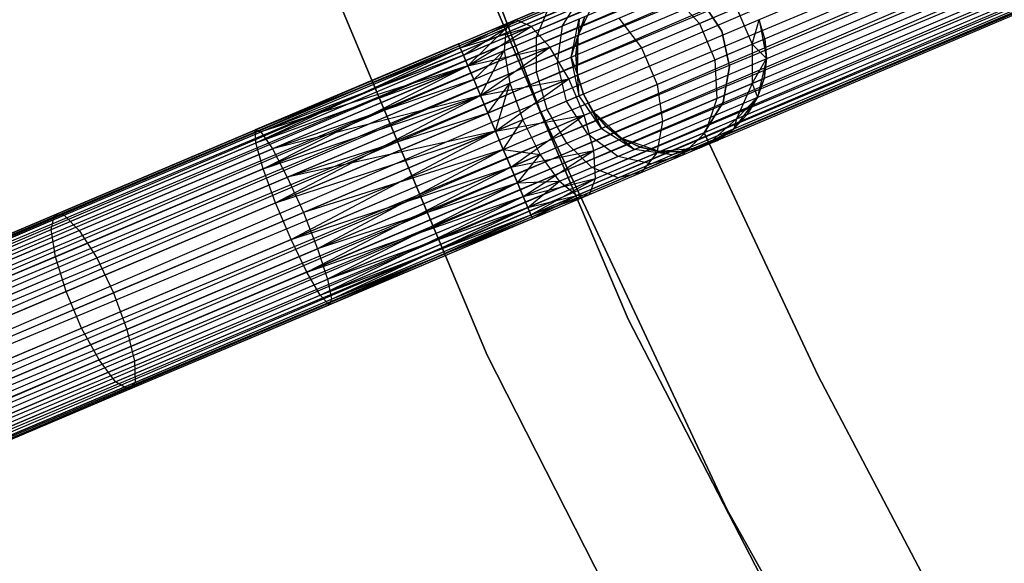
# Model space of a CAD drawing. Extents: x -102 to 102, y -101 to 102.
# Tile 48 of 256: x -62 to -52, y -29 to -23. Entities that reach past the tile are written whole.
import ezdxf

# ---------------------------------------------------------------- set-up
doc = ezdxf.new("R2010")
doc.units = 0
doc.header["$LTSCALE"] = 25.4
doc.layers.get('0').update_dxf_attribs({"linetype": 'CONTINUOUS'})

# ---------------------------------------------------------------- blocks, each defined once
blk = doc.blocks.new('NL2500011659_STL')
at = {"color": 0}
for p, q in [((-74.635, -30.54, -7.395), (-40.211, -15.969, -7.605)), ((-40.211, -15.969, -7.395), (-74.635, -30.54, -7.395)), ((-74.635, -30.54, -7.395), (-40.211, -15.969, -7.605)), ((-40.211, -15.969, -7.395), (-74.635, -30.54, -7.395)), ((-40.211, -15.969, -7.605), (-74.618, -30.58, -7.809)), ((-40.211, -15.969, -7.605), (-74.618, -30.58, -7.809)), ((-40.194, -16.009, -7.191), (-74.635, -30.54, -7.395)), ((-40.194, -16.009, -7.191), (-74.635, -30.54, -7.395)), ((-40.194, -16.009, -7.809), (-74.618, -30.58, -7.809)), ((-40.194, -16.009, -7.809), (-74.618, -30.58, -7.809)), ((-74.618, -30.58, -7.809), (-40.161, -16.088, -8)), ((-74.618, -30.58, -7.809), (-40.161, -16.088, -8)), ((-74.585, -30.658, -7), (-40.194, -16.009, -7.191)), ((-74.585, -30.658, -7), (-40.194, -16.009, -7.191)), ((-40.161, -16.088, -7), (-74.585, -30.658, -7)), ((-40.161, -16.088, -7), (-74.585, -30.658, -7)), ((-40.161, -16.088, -8), (-74.537, -30.771, -8.169)), ((-40.161, -16.088, -8), (-74.537, -30.771, -8.169)), ((-40.113, -16.201, -6.831), (-74.585, -30.658, -7)), ((-40.113, -16.201, -6.831), (-74.585, -30.658, -7)), ((-40.113, -16.201, -8.169), (-74.537, -30.771, -8.169)), ((-40.113, -16.201, -8.169), (-74.537, -30.771, -8.169)), ((-74.477, -30.914, -6.691), (-40.113, -16.201, -6.831)), ((-74.477, -30.914, -6.691), (-40.113, -16.201, -6.831)), ((-74.537, -30.771, -8.169), (-40.052, -16.344, -8.309)), ((-74.537, -30.771, -8.169), (-40.052, -16.344, -8.309)), ((-40.052, -16.344, -6.691), (-74.477, -30.914, -6.691)), ((-40.052, -16.344, -6.691), (-74.477, -30.914, -6.691)), ((-40.052, -16.344, -8.309), (-74.406, -31.081, -8.414)), ((-40.052, -16.344, -8.309), (-74.406, -31.081, -8.414)), ((-39.982, -16.511, -6.586), (-74.477, -30.914, -6.691)), ((-39.982, -16.511, -6.586), (-74.477, -30.914, -6.691)), ((-39.982, -16.511, -8.414), (-74.406, -31.081, -8.414)), ((-39.982, -16.511, -8.414), (-74.406, -31.081, -8.414)), ((-74.329, -31.264, -6.522), (-39.982, -16.511, -6.586)), ((-74.329, -31.264, -6.522), (-39.982, -16.511, -6.586)), ((-74.406, -31.081, -8.414), (-39.904, -16.694, -8.478)), ((-74.406, -31.081, -8.414), (-39.904, -16.694, -8.478)), ((-39.904, -16.694, -6.522), (-74.329, -31.264, -6.522)), ((-39.904, -16.694, -6.522), (-74.329, -31.264, -6.522)), ((-39.904, -16.694, -8.478), (-74.248, -31.456, -8.5)), ((-39.904, -16.694, -8.478), (-74.248, -31.456, -8.5)), ((-39.823, -16.885, -6.5), (-74.248, -31.456, -6.5)), ((-39.823, -16.885, -6.5), (-74.248, -31.456, -6.5)), ((-39.823, -16.885, -8.5), (-74.248, -31.456, -8.5)), ((-39.823, -16.885, -8.5), (-74.248, -31.456, -8.5)), ((-39.742, -17.077, -8.478), (-74.248, -31.456, -8.5)), ((-39.742, -17.077, -8.478), (-74.248, -31.456, -8.5)), ((-39.742, -17.077, -6.522), (-74.167, -31.647, -6.522)), ((-39.742, -17.077, -6.522), (-74.167, -31.647, -6.522)), ((-39.742, -17.077, -8.478), (-74.089, -31.83, -8.414)), ((-39.742, -17.077, -8.478), (-74.089, -31.83, -8.414)), ((-39.665, -17.26, -6.586), (-74.167, -31.647, -6.522)), ((-39.665, -17.26, -6.586), (-74.167, -31.647, -6.522)), ((-39.665, -17.26, -8.414), (-74.089, -31.83, -8.414)), ((-39.665, -17.26, -8.414), (-74.089, -31.83, -8.414)), ((-74.019, -31.997, -6.691), (-39.665, -17.26, -6.586)), ((-74.019, -31.997, -6.691), (-39.665, -17.26, -6.586)), ((-74.089, -31.83, -8.414), (-39.594, -17.426, -8.309)), ((-74.089, -31.83, -8.414), (-39.594, -17.426, -8.309)), ((-39.594, -17.426, -6.691), (-74.019, -31.997, -6.691)), ((-39.594, -17.426, -6.691), (-74.019, -31.997, -6.691)), ((-39.594, -17.426, -8.309), (-73.958, -32.14, -8.169)), ((-39.594, -17.426, -8.309), (-73.958, -32.14, -8.169)), ((-39.534, -17.57, -6.831), (-74.019, -31.997, -6.691)), ((-39.534, -17.57, -6.831), (-74.019, -31.997, -6.691)), ((-39.534, -17.57, -8.169), (-73.958, -32.14, -8.169)), ((-39.534, -17.57, -8.169), (-73.958, -32.14, -8.169)), ((-73.91, -32.253, -7), (-39.534, -17.57, -6.831)), ((-73.91, -32.253, -7), (-39.534, -17.57, -6.831)), ((-73.958, -32.14, -8.169), (-39.486, -17.683, -8)), ((-73.958, -32.14, -8.169), (-39.486, -17.683, -8)), ((-39.486, -17.683, -7), (-73.91, -32.253, -7)), ((-39.486, -17.683, -7), (-73.91, -32.253, -7)), ((-39.486, -17.683, -8), (-73.877, -32.332, -7.809)), ((-39.486, -17.683, -8), (-73.877, -32.332, -7.809)), ((-39.453, -17.761, -7.191), (-73.91, -32.253, -7)), ((-39.453, -17.761, -7.191), (-73.91, -32.253, -7)), ((-39.453, -17.761, -7.809), (-73.877, -32.332, -7.809)), ((-39.453, -17.761, -7.809), (-73.877, -32.332, -7.809)), ((-73.877, -32.332, -7.809), (-39.436, -17.801, -7.605)), ((-73.877, -32.332, -7.809), (-39.436, -17.801, -7.605)), ((-73.86, -32.372, -7.395), (-39.453, -17.761, -7.191)), ((-73.86, -32.372, -7.395), (-39.453, -17.761, -7.191)), ((-39.436, -17.801, -7.395), (-73.86, -32.372, -7.395)), ((-39.436, -17.801, -7.605), (-73.86, -32.372, -7.395)), ((-39.436, -17.801, -7.605), (-73.86, -32.372, -7.395)), ((-39.436, -17.801, -7.395), (-73.86, -32.372, -7.395)), ((-58.687, -19.802, -316), (-57.043, -24.133, -316)), ((-57.043, -24.133, -315), (-58.687, -19.802, -315)), ((-58.687, -19.802, -316), (-57.043, -24.133, -316)), ((-57.043, -24.133, -315), (-58.687, -19.802, -315)), ((-56.114, -26.34, -308.5), (-57.945, -22.019, -308.5)), ((-57.945, -22.019, -318), (-56.114, -26.34, -318)), ((-57.945, -22.019, -318), (-56.114, -26.34, -318)), ((-56.114, -26.34, -308.5), (-57.945, -22.019, -308.5)), ((-59.428, -22.338, -308.5), (-57.593, -26.717, -308.5)), ((-57.593, -26.717, -318), (-59.428, -22.338, -318)), ((-59.428, -22.338, -308.5), (-57.593, -26.717, -308.5)), ((-57.593, -26.717, -318), (-59.428, -22.338, -318)), ((-57.293, -23.2, -307.498), (-56.753, -22.971, -307.797)), ((-57.293, -23.2, -307.498), (-56.753, -22.971, -307.797)), ((-57.131, -23.27, -307.122), (-56.489, -22.999, -307.477)), ((-57.131, -23.27, -307.122), (-56.489, -22.999, -307.477)), ((-56.803, -23.265, -308.718), (-56.616, -22.96, -308.506)), ((-56.803, -23.265, -308.718), (-56.616, -22.96, -308.506)), ((-56.637, -23.364, -314), (-56.461, -22.987, -314)), ((-56.637, -23.364, -314), (-56.461, -22.987, -314)), ((-55.641, -22.942, -307.849), (-55.367, -23.238, -307.749)), ((-55.641, -22.942, -307.849), (-55.367, -23.238, -307.749)), ((-55.131, -23.319, -312), (-55.343, -23.004, -312)), ((-55.343, -23.004, -314), (-55.131, -23.319, -314)), ((-55.343, -23.004, -314), (-55.131, -23.319, -314)), ((-55.131, -23.319, -312), (-55.343, -23.004, -312)), ((-57.394, -23.29, -307.892), (-56.96, -23.106, -308.132)), ((-57.394, -23.29, -307.892), (-56.96, -23.106, -308.132)), ((-57.074, -23.38, -308.423), (-56.96, -23.106, -308.132)), ((-57.074, -23.38, -308.423), (-56.96, -23.106, -308.132)), ((-55.367, -23.238, -307.749), (-54.977, -23.074, -308.58)), ((-55.367, -23.238, -307.749), (-54.977, -23.074, -308.58)), ((-54.977, -23.074, -308.58), (-54.815, -23.456, -308.58)), ((-54.977, -23.074, -308.58), (-54.815, -23.456, -308.58)), ((-57.892, -23.453, -307.395), (-57.293, -23.2, -307.498)), ((-57.892, -23.453, -307.605), (-57.293, -23.2, -307.498)), ((-57.892, -23.453, -307.605), (-57.293, -23.2, -307.498)), ((-57.892, -23.453, -307.395), (-57.293, -23.2, -307.498)), ((-57.875, -23.493, -307.809), (-57.293, -23.2, -307.498)), ((-57.875, -23.493, -307.809), (-57.293, -23.2, -307.498)), ((-57.875, -23.493, -307.191), (-57.293, -23.2, -307.498)), ((-57.875, -23.493, -307.191), (-57.293, -23.2, -307.498)), ((-57.293, -23.2, -307.498), (-57.394, -23.29, -307.892)), ((-57.293, -23.2, -307.498), (-57.394, -23.29, -307.892)), ((-57.131, -23.27, -307.122), (-57.293, -23.2, -307.498)), ((-57.131, -23.27, -307.122), (-57.293, -23.2, -307.498)), ((-56.934, -23.489, -306.828), (-56.213, -23.184, -307.227)), ((-56.934, -23.489, -306.828), (-56.213, -23.184, -307.227)), ((-56.803, -23.265, -308.718), (-56.629, -23.191, -309.089)), ((-56.803, -23.265, -308.718), (-56.629, -23.191, -309.089)), ((-56.712, -23.592, -309.164), (-56.629, -23.191, -309.089)), ((-56.712, -23.592, -309.164), (-56.629, -23.191, -309.089)), ((-56.569, -23.166, -309.5), (-56.637, -23.364, -309.5)), ((-56.637, -23.364, -314), (-56.569, -23.166, -309.5)), ((-56.569, -23.166, -309.5), (-56.637, -23.364, -309.5)), ((-56.637, -23.364, -314), (-56.569, -23.166, -309.5)), ((-56.629, -23.191, -309.089), (-56.637, -23.364, -309.5)), ((-56.629, -23.191, -309.089), (-56.637, -23.364, -309.5)), ((-56.213, -23.184, -307.227), (-55.974, -23.495, -307.091)), ((-56.213, -23.184, -307.227), (-55.974, -23.495, -307.091)), ((-54.815, -23.456, -308.58), (-54.742, -23.2, -309.5)), ((-54.815, -23.456, -308.58), (-54.742, -23.2, -309.5)), ((-54.742, -23.2, -314), (-54.663, -23.608, -314)), ((-54.681, -23.4, -309.5), (-54.742, -23.2, -309.5)), ((-54.681, -23.4, -309.5), (-54.742, -23.2, -309.5)), ((-54.681, -23.4, -309.5), (-54.742, -23.2, -314)), ((-54.681, -23.4, -309.5), (-54.742, -23.2, -314)), ((-54.742, -23.2, -314), (-54.663, -23.608, -314)), ((-57.875, -23.493, -307.191), (-57.131, -23.27, -307.122)), ((-57.875, -23.493, -307.191), (-57.131, -23.27, -307.122)), ((-57.875, -23.493, -307.809), (-57.394, -23.29, -307.892)), ((-57.875, -23.493, -307.809), (-57.394, -23.29, -307.892)), ((-57.842, -23.572, -307), (-57.131, -23.27, -307.122)), ((-57.842, -23.572, -307), (-57.131, -23.27, -307.122)), ((-57.842, -23.572, -308), (-57.394, -23.29, -307.892)), ((-57.842, -23.572, -308), (-57.394, -23.29, -307.892)), ((-57.794, -23.685, -306.831), (-57.131, -23.27, -307.122)), ((-57.794, -23.685, -306.831), (-57.131, -23.27, -307.122)), ((-57.794, -23.685, -308.169), (-57.394, -23.29, -307.892)), ((-57.794, -23.685, -308.169), (-57.394, -23.29, -307.892)), ((-57.394, -23.29, -307.892), (-57.416, -23.524, -308.234)), ((-57.394, -23.29, -307.892), (-57.416, -23.524, -308.234)), ((-56.934, -23.489, -306.828), (-57.131, -23.27, -307.122)), ((-56.934, -23.489, -306.828), (-57.131, -23.27, -307.122)), ((-57.074, -23.38, -308.423), (-56.803, -23.265, -308.718)), ((-57.074, -23.38, -308.423), (-56.803, -23.265, -308.718)), ((-56.854, -23.652, -308.861), (-56.803, -23.265, -308.718)), ((-56.854, -23.652, -308.861), (-56.803, -23.265, -308.718)), ((-55.974, -23.495, -307.091), (-55.367, -23.238, -307.749)), ((-55.974, -23.495, -307.091), (-55.367, -23.238, -307.749)), ((-55.367, -23.238, -307.749), (-55.205, -23.621, -307.749)), ((-55.367, -23.238, -307.749), (-55.205, -23.621, -307.749)), ((-55.053, -23.69, -312), (-55.131, -23.319, -312)), ((-55.131, -23.319, -312), (-55.131, -23.319, -314)), ((-55.131, -23.319, -314), (-55.053, -23.69, -314)), ((-55.131, -23.319, -312), (-55.131, -23.319, -314)), ((-55.131, -23.319, -314), (-55.053, -23.69, -314)), ((-55.053, -23.69, -312), (-55.131, -23.319, -312)), ((-57.416, -23.524, -308.234), (-57.074, -23.38, -308.423)), ((-57.416, -23.524, -308.234), (-57.074, -23.38, -308.423)), ((-57.075, -23.746, -308.621), (-57.074, -23.38, -308.423)), ((-57.075, -23.746, -308.621), (-57.074, -23.38, -308.423)), ((-56.712, -23.592, -309.164), (-56.637, -23.364, -309.5)), ((-56.712, -23.592, -309.164), (-56.637, -23.364, -309.5)), ((-56.637, -23.364, -309.5), (-56.663, -23.571, -309.5)), ((-56.663, -23.571, -309.5), (-56.637, -23.364, -314)), ((-56.663, -23.571, -309.5), (-56.637, -23.364, -314)), ((-56.637, -23.364, -309.5), (-56.663, -23.571, -309.5)), ((-56.645, -23.779, -314), (-56.637, -23.364, -314)), ((-56.645, -23.779, -314), (-56.637, -23.364, -314)), ((-56.637, -23.364, -309.5), (-56.637, -23.364, -314)), ((-56.637, -23.364, -309.5), (-56.637, -23.364, -314)), ((-54.815, -23.456, -308.58), (-54.681, -23.4, -309.5)), ((-54.815, -23.456, -308.58), (-54.681, -23.4, -309.5)), ((-54.663, -23.608, -309.5), (-54.681, -23.4, -309.5)), ((-54.681, -23.4, -309.5), (-54.663, -23.608, -314)), ((-54.681, -23.4, -309.5), (-54.663, -23.608, -314)), ((-54.663, -23.608, -309.5), (-54.681, -23.4, -309.5)), ((-60.025, -24.356, -307.471), (-57.892, -23.453, -307.605)), ((-57.892, -23.453, -307.395), (-60.025, -24.356, -307.471)), ((-57.892, -23.453, -307.395), (-60.025, -24.356, -307.471)), ((-60.025, -24.356, -307.471), (-57.892, -23.453, -307.605)), ((-60.025, -24.356, -307.471), (-57.875, -23.493, -307.809)), ((-60.025, -24.356, -307.471), (-57.875, -23.493, -307.809)), ((-57.875, -23.493, -307.191), (-60.025, -24.356, -307.471)), ((-57.875, -23.493, -307.191), (-60.025, -24.356, -307.471)), ((-60.017, -24.492, -307.863), (-57.875, -23.493, -307.809)), ((-60.017, -24.492, -307.863), (-57.875, -23.493, -307.809)), ((-59.964, -24.377, -307.06), (-57.875, -23.493, -307.191)), ((-59.964, -24.377, -307.06), (-57.875, -23.493, -307.191)), ((-57.892, -23.453, -307.605), (-57.875, -23.493, -307.809)), ((-57.875, -23.493, -307.191), (-57.892, -23.453, -307.395)), ((-57.892, -23.453, -307.605), (-57.875, -23.493, -307.809)), ((-57.875, -23.493, -307.191), (-57.892, -23.453, -307.395)), ((-57.875, -23.493, -307.809), (-57.842, -23.572, -308)), ((-57.842, -23.572, -307), (-57.875, -23.493, -307.191)), ((-57.875, -23.493, -307.809), (-57.842, -23.572, -308)), ((-57.842, -23.572, -307), (-57.875, -23.493, -307.191)), ((-57.794, -23.685, -306.831), (-56.934, -23.489, -306.828)), ((-57.794, -23.685, -306.831), (-56.934, -23.489, -306.828)), ((-57.794, -23.685, -308.169), (-57.416, -23.524, -308.234)), ((-57.794, -23.685, -308.169), (-57.416, -23.524, -308.234)), ((-57.734, -23.828, -306.691), (-56.934, -23.489, -306.828)), ((-57.734, -23.828, -306.691), (-56.934, -23.489, -306.828)), ((-57.734, -23.828, -308.309), (-57.416, -23.524, -308.234)), ((-57.734, -23.828, -308.309), (-57.416, -23.524, -308.234)), ((-57.663, -23.994, -306.586), (-56.934, -23.489, -306.828)), ((-57.663, -23.994, -306.586), (-56.934, -23.489, -306.828)), ((-57.663, -23.994, -308.414), (-57.416, -23.524, -308.234)), ((-57.663, -23.994, -308.414), (-57.416, -23.524, -308.234)), ((-57.416, -23.524, -308.234), (-57.354, -23.864, -308.467)), ((-57.416, -23.524, -308.234), (-57.354, -23.864, -308.467)), ((-56.738, -23.819, -306.668), (-56.934, -23.489, -306.828)), ((-56.738, -23.819, -306.668), (-56.934, -23.489, -306.828)), ((-56.738, -23.819, -306.668), (-55.974, -23.495, -307.091)), ((-56.738, -23.819, -306.668), (-55.974, -23.495, -307.091)), ((-55.974, -23.495, -307.091), (-55.812, -23.878, -307.091)), ((-55.974, -23.495, -307.091), (-55.812, -23.878, -307.091)), ((-55.205, -23.621, -307.749), (-54.815, -23.456, -308.58)), ((-55.205, -23.621, -307.749), (-54.815, -23.456, -308.58)), ((-54.815, -23.456, -308.58), (-54.663, -23.608, -309.5)), ((-54.815, -23.456, -308.58), (-54.663, -23.608, -309.5)), ((-54.815, -23.456, -308.58), (-54.815, -23.869, -308.632)), ((-54.815, -23.456, -308.58), (-54.815, -23.869, -308.632)), ((-60.017, -24.492, -307.863), (-57.842, -23.572, -308)), ((-60.017, -24.492, -307.863), (-57.842, -23.572, -308)), ((-57.842, -23.572, -307), (-59.964, -24.377, -307.06)), ((-57.842, -23.572, -307), (-59.964, -24.377, -307.06)), ((-57.842, -23.572, -308), (-57.794, -23.685, -308.169)), ((-57.794, -23.685, -306.831), (-57.842, -23.572, -307)), ((-57.842, -23.572, -308), (-57.794, -23.685, -308.169)), ((-57.794, -23.685, -306.831), (-57.842, -23.572, -307)), ((-56.854, -23.652, -308.861), (-56.712, -23.592, -309.164)), ((-56.854, -23.652, -308.861), (-56.712, -23.592, -309.164)), ((-56.712, -23.592, -309.164), (-56.663, -23.571, -309.5)), ((-56.712, -23.592, -309.164), (-56.663, -23.571, -309.5)), ((-56.629, -23.998, -309.191), (-56.712, -23.592, -309.164)), ((-56.712, -23.592, -309.164), (-56.645, -23.779, -309.5)), ((-56.712, -23.592, -309.164), (-56.645, -23.779, -309.5)), ((-56.629, -23.998, -309.191), (-56.712, -23.592, -309.164)), ((-56.663, -23.571, -309.5), (-56.645, -23.779, -309.5)), ((-56.645, -23.779, -314), (-56.663, -23.571, -309.5)), ((-56.663, -23.571, -309.5), (-56.645, -23.779, -309.5)), ((-56.645, -23.779, -314), (-56.663, -23.571, -309.5)), ((-55.812, -23.878, -307.091), (-55.205, -23.621, -307.749)), ((-55.812, -23.878, -307.091), (-55.205, -23.621, -307.749)), ((-55.205, -23.621, -307.749), (-55.183, -24.025, -307.849)), ((-55.205, -23.621, -307.749), (-55.183, -24.025, -307.849)), ((-54.815, -23.869, -308.632), (-54.663, -23.608, -309.5)), ((-54.815, -23.869, -308.632), (-54.663, -23.608, -309.5)), ((-54.663, -23.608, -314), (-54.757, -24.013, -314)), ((-54.663, -23.608, -314), (-54.757, -24.013, -314)), ((-54.689, -23.815, -309.5), (-54.663, -23.608, -309.5)), ((-54.663, -23.608, -314), (-54.689, -23.815, -309.5)), ((-54.689, -23.815, -309.5), (-54.663, -23.608, -309.5)), ((-54.663, -23.608, -314), (-54.689, -23.815, -309.5)), ((-54.663, -23.608, -309.5), (-54.663, -23.608, -314)), ((-54.663, -23.608, -309.5), (-54.663, -23.608, -314)), ((-60.017, -24.492, -307.863), (-57.794, -23.685, -308.169)), ((-60.017, -24.492, -307.863), (-57.794, -23.685, -308.169)), ((-57.794, -23.685, -306.831), (-59.964, -24.377, -307.06)), ((-57.794, -23.685, -306.831), (-59.964, -24.377, -307.06)), ((-59.941, -24.762, -308.17), (-57.794, -23.685, -308.169)), ((-59.941, -24.762, -308.17), (-57.794, -23.685, -308.169)), ((-57.794, -23.685, -306.831), (-59.845, -24.553, -306.702)), ((-57.794, -23.685, -306.831), (-59.845, -24.553, -306.702)), ((-57.794, -23.685, -308.169), (-57.734, -23.828, -308.309)), ((-57.734, -23.828, -306.691), (-57.794, -23.685, -306.831)), ((-57.794, -23.685, -308.169), (-57.734, -23.828, -308.309)), ((-57.734, -23.828, -306.691), (-57.794, -23.685, -306.831)), ((-57.075, -23.746, -308.621), (-56.854, -23.652, -308.861)), ((-57.075, -23.746, -308.621), (-56.854, -23.652, -308.861)), ((-56.76, -24.054, -308.912), (-56.854, -23.652, -308.861)), ((-56.76, -24.054, -308.912), (-56.854, -23.652, -308.861)), ((-55.118, -24.064, -312), (-55.053, -23.69, -312)), ((-55.053, -23.69, -314), (-55.118, -24.064, -314)), ((-55.053, -23.69, -314), (-55.118, -24.064, -314)), ((-55.118, -24.064, -312), (-55.053, -23.69, -312)), ((-55.053, -23.69, -312), (-55.053, -23.69, -314)), ((-55.053, -23.69, -312), (-55.053, -23.69, -314)), ((-59.941, -24.762, -308.17), (-57.734, -23.828, -308.309)), ((-59.941, -24.762, -308.17), (-57.734, -23.828, -308.309)), ((-57.734, -23.828, -306.691), (-59.845, -24.553, -306.702)), ((-57.734, -23.828, -306.691), (-59.845, -24.553, -306.702)), ((-57.734, -23.828, -308.309), (-57.663, -23.994, -308.414)), ((-57.663, -23.994, -306.586), (-57.734, -23.828, -306.691)), ((-57.734, -23.828, -308.309), (-57.663, -23.994, -308.414)), ((-57.663, -23.994, -306.586), (-57.734, -23.828, -306.691)), ((-57.663, -23.994, -306.586), (-56.738, -23.819, -306.668)), ((-57.663, -23.994, -306.586), (-56.738, -23.819, -306.668)), ((-57.586, -24.178, -306.522), (-56.738, -23.819, -306.668)), ((-57.586, -24.178, -306.522), (-56.738, -23.819, -306.668)), ((-57.505, -24.369, -306.5), (-56.738, -23.819, -306.668)), ((-57.505, -24.369, -306.5), (-56.738, -23.819, -306.668)), ((-57.354, -23.864, -308.467), (-57.075, -23.746, -308.621)), ((-57.354, -23.864, -308.467), (-57.075, -23.746, -308.621)), ((-56.963, -24.14, -308.691), (-57.075, -23.746, -308.621)), ((-56.963, -24.14, -308.691), (-57.075, -23.746, -308.621)), ((-56.576, -24.202, -306.668), (-56.738, -23.819, -306.668)), ((-56.576, -24.202, -306.668), (-56.738, -23.819, -306.668)), ((-56.584, -23.979, -314), (-56.645, -23.779, -314)), ((-56.629, -23.998, -309.191), (-56.645, -23.779, -309.5)), ((-56.645, -23.779, -309.5), (-56.584, -23.979, -309.5)), ((-56.629, -23.998, -309.191), (-56.645, -23.779, -309.5)), ((-56.645, -23.779, -309.5), (-56.584, -23.979, -309.5)), ((-56.645, -23.779, -309.5), (-56.645, -23.779, -314)), ((-56.584, -23.979, -314), (-56.645, -23.779, -314)), ((-56.645, -23.779, -309.5), (-56.645, -23.779, -314)), ((-54.815, -23.869, -308.632), (-54.689, -23.815, -309.5)), ((-54.815, -23.869, -308.632), (-54.689, -23.815, -309.5)), ((-54.757, -24.013, -309.5), (-54.689, -23.815, -309.5)), ((-54.689, -23.815, -309.5), (-54.757, -24.013, -314)), ((-54.689, -23.815, -309.5), (-54.757, -24.013, -314)), ((-54.757, -24.013, -309.5), (-54.689, -23.815, -309.5)), ((-57.663, -23.994, -308.414), (-57.354, -23.864, -308.467)), ((-57.663, -23.994, -308.414), (-57.354, -23.864, -308.467)), ((-57.586, -24.178, -308.478), (-57.354, -23.864, -308.467)), ((-57.586, -24.178, -308.478), (-57.354, -23.864, -308.467)), ((-57.505, -24.369, -308.5), (-57.354, -23.864, -308.467)), ((-57.505, -24.369, -308.5), (-57.354, -23.864, -308.467)), ((-57.354, -23.864, -308.467), (-57.22, -24.249, -308.549)), ((-57.354, -23.864, -308.467), (-57.22, -24.249, -308.549)), ((-56.576, -24.202, -306.668), (-55.812, -23.878, -307.091)), ((-56.576, -24.202, -306.668), (-55.812, -23.878, -307.091)), ((-55.812, -23.878, -307.091), (-55.755, -24.267, -307.227)), ((-55.812, -23.878, -307.091), (-55.755, -24.267, -307.227)), ((-55.183, -24.025, -307.849), (-54.815, -23.869, -308.632)), ((-55.183, -24.025, -307.849), (-54.815, -23.869, -308.632)), ((-54.815, -23.869, -308.632), (-54.978, -24.24, -308.727)), ((-54.815, -23.869, -308.632), (-54.978, -24.24, -308.727)), ((-54.815, -23.869, -308.632), (-54.757, -24.013, -309.5)), ((-54.815, -23.869, -308.632), (-54.757, -24.013, -309.5)), ((-59.941, -24.762, -308.17), (-57.663, -23.994, -308.414)), ((-59.941, -24.762, -308.17), (-57.663, -23.994, -308.414)), ((-57.663, -23.994, -306.586), (-59.845, -24.553, -306.702)), ((-57.663, -23.994, -306.586), (-59.845, -24.553, -306.702)), ((-59.811, -25.12, -308.338), (-57.663, -23.994, -308.414)), ((-59.811, -25.12, -308.338), (-57.663, -23.994, -308.414)), ((-59.688, -24.852, -306.459), (-57.663, -23.994, -306.586)), ((-59.688, -24.852, -306.459), (-57.663, -23.994, -306.586)), ((-57.663, -23.994, -308.414), (-57.586, -24.178, -308.478)), ((-57.586, -24.178, -306.522), (-57.663, -23.994, -306.586)), ((-57.663, -23.994, -308.414), (-57.586, -24.178, -308.478)), ((-57.586, -24.178, -306.522), (-57.663, -23.994, -306.586)), ((-56.629, -23.998, -309.191), (-56.76, -24.054, -308.912)), ((-56.629, -23.998, -309.191), (-56.76, -24.054, -308.912)), ((-56.584, -23.979, -309.5), (-56.629, -23.998, -309.191)), ((-56.584, -23.979, -309.5), (-56.629, -23.998, -309.191)), ((-56.395, -24.341, -309.164), (-56.629, -23.998, -309.191)), ((-56.395, -24.341, -309.164), (-56.629, -23.998, -309.191)), ((-56.483, -24.162, -314), (-56.584, -23.979, -314)), ((-56.584, -23.979, -309.5), (-56.483, -24.162, -309.5)), ((-56.395, -24.341, -309.164), (-56.584, -23.979, -309.5)), ((-56.395, -24.341, -309.164), (-56.584, -23.979, -309.5)), ((-56.584, -23.979, -309.5), (-56.483, -24.162, -309.5)), ((-56.584, -23.979, -309.5), (-56.584, -23.979, -314)), ((-56.483, -24.162, -314), (-56.584, -23.979, -314)), ((-56.584, -23.979, -309.5), (-56.584, -23.979, -314)), ((-55.755, -24.267, -307.227), (-55.183, -24.025, -307.849)), ((-55.755, -24.267, -307.227), (-55.183, -24.025, -307.849)), ((-55.183, -24.025, -307.849), (-55.305, -24.378, -308.031)), ((-55.183, -24.025, -307.849), (-55.305, -24.378, -308.031)), ((-54.757, -24.013, -314), (-55.008, -24.345, -314)), ((-54.757, -24.013, -314), (-55.008, -24.345, -314)), ((-54.978, -24.24, -308.727), (-54.757, -24.013, -309.5)), ((-54.978, -24.24, -308.727), (-54.757, -24.013, -309.5)), ((-54.865, -24.192, -309.5), (-54.757, -24.013, -309.5)), ((-54.757, -24.013, -314), (-54.865, -24.192, -309.5)), ((-54.865, -24.192, -309.5), (-54.757, -24.013, -309.5)), ((-54.757, -24.013, -314), (-54.865, -24.192, -309.5)), ((-54.757, -24.013, -309.5), (-54.757, -24.013, -314)), ((-54.757, -24.013, -309.5), (-54.757, -24.013, -314)), ((-56.963, -24.14, -308.691), (-57.22, -24.249, -308.549)), ((-56.963, -24.14, -308.691), (-57.22, -24.249, -308.549)), ((-57.043, -24.133, -316), (-57.043, -24.133, -315)), ((-57.043, -24.133, -316), (-55.081, -28.33, -316)), ((-55.081, -28.33, -315), (-57.043, -24.133, -315)), ((-57.043, -24.133, -316), (-57.043, -24.133, -315)), ((-57.043, -24.133, -316), (-55.081, -28.33, -316)), ((-55.081, -28.33, -315), (-57.043, -24.133, -315)), ((-56.76, -24.054, -308.912), (-56.963, -24.14, -308.691)), ((-56.76, -24.054, -308.912), (-56.963, -24.14, -308.691)), ((-56.758, -24.495, -308.621), (-56.963, -24.14, -308.691)), ((-56.758, -24.495, -308.621), (-56.963, -24.14, -308.691)), ((-56.537, -24.401, -308.861), (-56.76, -24.054, -308.912)), ((-56.537, -24.401, -308.861), (-56.76, -24.054, -308.912)), ((-55.318, -24.387, -312), (-55.118, -24.064, -312)), ((-55.118, -24.064, -314), (-55.318, -24.387, -314)), ((-55.118, -24.064, -314), (-55.318, -24.387, -314)), ((-55.318, -24.387, -312), (-55.118, -24.064, -312)), ((-55.118, -24.064, -312), (-55.118, -24.064, -314)), ((-55.118, -24.064, -312), (-55.118, -24.064, -314)), ((-59.811, -25.12, -308.338), (-57.586, -24.178, -308.478)), ((-59.811, -25.12, -308.338), (-57.586, -24.178, -308.478)), ((-57.586, -24.178, -306.522), (-59.688, -24.852, -306.459)), ((-57.586, -24.178, -306.522), (-59.688, -24.852, -306.459)), ((-57.586, -24.178, -308.478), (-57.505, -24.369, -308.5)), ((-57.505, -24.369, -306.5), (-57.586, -24.178, -306.522)), ((-57.586, -24.178, -308.478), (-57.505, -24.369, -308.5)), ((-57.505, -24.369, -306.5), (-57.586, -24.178, -306.522)), ((-57.505, -24.369, -306.5), (-56.576, -24.202, -306.668)), ((-57.505, -24.369, -306.5), (-56.576, -24.202, -306.668)), ((-57.22, -24.249, -308.549), (-57.505, -24.369, -308.5)), ((-57.22, -24.249, -308.549), (-57.505, -24.369, -308.5)), ((-57.424, -24.561, -306.522), (-56.576, -24.202, -306.668)), ((-57.424, -24.561, -306.522), (-56.576, -24.202, -306.668)), ((-57.424, -24.561, -308.478), (-57.22, -24.249, -308.549)), ((-57.424, -24.561, -308.478), (-57.22, -24.249, -308.549)), ((-57.346, -24.744, -306.586), (-56.576, -24.202, -306.668)), ((-57.346, -24.744, -306.586), (-56.576, -24.202, -306.668)), ((-57.037, -24.613, -308.467), (-57.22, -24.249, -308.549)), ((-57.037, -24.613, -308.467), (-57.22, -24.249, -308.549)), ((-56.476, -24.572, -306.828), (-56.576, -24.202, -306.668)), ((-56.476, -24.572, -306.828), (-56.576, -24.202, -306.668)), ((-56.179, -24.446, -314), (-56.483, -24.162, -314)), ((-56.483, -24.162, -309.5), (-56.395, -24.341, -309.164)), ((-56.483, -24.162, -309.5), (-56.395, -24.341, -309.164)), ((-56.483, -24.162, -309.5), (-56.346, -24.32, -309.5)), ((-56.346, -24.32, -309.5), (-56.483, -24.162, -314)), ((-56.179, -24.446, -314), (-56.483, -24.162, -314)), ((-56.346, -24.32, -309.5), (-56.483, -24.162, -314)), ((-56.483, -24.162, -309.5), (-56.346, -24.32, -309.5)), ((-56.483, -24.162, -309.5), (-56.483, -24.162, -314)), ((-56.483, -24.162, -309.5), (-56.483, -24.162, -314)), ((-55.305, -24.378, -308.031), (-54.978, -24.24, -308.727)), ((-55.305, -24.378, -308.031), (-54.978, -24.24, -308.727)), ((-54.978, -24.24, -308.727), (-55.274, -24.505, -308.85)), ((-54.978, -24.24, -308.727), (-55.274, -24.505, -308.85)), ((-55.008, -24.345, -309.5), (-54.865, -24.192, -309.5)), ((-54.865, -24.192, -309.5), (-55.008, -24.345, -314)), ((-54.865, -24.192, -309.5), (-55.008, -24.345, -314)), ((-55.008, -24.345, -309.5), (-54.865, -24.192, -309.5)), ((-54.978, -24.24, -308.727), (-55.008, -24.345, -309.5)), ((-54.978, -24.24, -308.727), (-55.008, -24.345, -309.5)), ((-54.978, -24.24, -308.727), (-54.865, -24.192, -309.5)), ((-54.978, -24.24, -308.727), (-54.865, -24.192, -309.5)), ((-62.13, -25.247, -307.071), (-60.025, -24.356, -307.471)), ((-62.13, -25.247, -307.071), (-60.025, -24.356, -307.471)), ((-60.017, -24.492, -307.863), (-60.025, -24.356, -307.471)), ((-60.025, -24.356, -307.471), (-59.964, -24.377, -307.06)), ((-60.017, -24.492, -307.863), (-60.025, -24.356, -307.471)), ((-60.025, -24.356, -307.471), (-59.964, -24.377, -307.06)), ((-56.537, -24.401, -308.861), (-56.395, -24.341, -309.164)), ((-56.537, -24.401, -308.861), (-56.395, -24.341, -309.164)), ((-56.476, -24.572, -306.828), (-55.755, -24.267, -307.227)), ((-56.476, -24.572, -306.828), (-55.755, -24.267, -307.227)), ((-56.346, -24.32, -309.5), (-56.395, -24.341, -309.164)), ((-56.346, -24.32, -309.5), (-56.395, -24.341, -309.164)), ((-56.395, -24.341, -309.164), (-56.049, -24.56, -309.089)), ((-56.395, -24.341, -309.164), (-56.049, -24.56, -309.089)), ((-56.346, -24.32, -309.5), (-56.049, -24.56, -309.089)), ((-56.346, -24.32, -309.5), (-56.049, -24.56, -309.089)), ((-56.346, -24.32, -309.5), (-56.179, -24.446, -309.5)), ((-56.179, -24.446, -314), (-56.346, -24.32, -309.5)), ((-56.346, -24.32, -309.5), (-56.179, -24.446, -309.5)), ((-56.179, -24.446, -314), (-56.346, -24.32, -309.5)), ((-55.755, -24.267, -307.227), (-55.814, -24.594, -307.477)), ((-55.755, -24.267, -307.227), (-55.814, -24.594, -307.477)), ((-55.008, -24.345, -314), (-55.371, -24.546, -314)), ((-55.008, -24.345, -314), (-55.371, -24.546, -314)), ((-55.274, -24.505, -308.85), (-55.008, -24.345, -309.5)), ((-55.274, -24.505, -308.85), (-55.008, -24.345, -309.5)), ((-55.179, -24.465, -309.5), (-55.008, -24.345, -309.5)), ((-55.008, -24.345, -314), (-55.179, -24.465, -309.5)), ((-55.179, -24.465, -309.5), (-55.008, -24.345, -309.5)), ((-55.008, -24.345, -314), (-55.179, -24.465, -309.5)), ((-55.008, -24.345, -309.5), (-55.008, -24.345, -314)), ((-55.008, -24.345, -309.5), (-55.008, -24.345, -314)), ((-62.026, -25.25, -306.668), (-59.964, -24.377, -307.06)), ((-62.026, -25.25, -306.668), (-59.964, -24.377, -307.06)), ((-59.964, -24.377, -307.06), (-59.845, -24.553, -306.702)), ((-59.964, -24.377, -307.06), (-59.845, -24.553, -306.702)), ((-59.811, -25.12, -308.338), (-57.505, -24.369, -308.5)), ((-59.811, -25.12, -308.338), (-57.505, -24.369, -308.5)), ((-57.505, -24.369, -306.5), (-59.688, -24.852, -306.459)), ((-57.505, -24.369, -306.5), (-59.688, -24.852, -306.459)), ((-59.649, -25.503, -308.338), (-57.505, -24.369, -308.5)), ((-59.649, -25.503, -308.338), (-57.505, -24.369, -308.5)), ((-57.505, -24.369, -306.5), (-59.52, -25.222, -306.374)), ((-57.505, -24.369, -306.5), (-59.52, -25.222, -306.374)), ((-57.505, -24.369, -308.5), (-57.424, -24.561, -308.478)), ((-57.424, -24.561, -306.522), (-57.505, -24.369, -306.5)), ((-57.424, -24.561, -306.522), (-57.505, -24.369, -306.5)), ((-57.505, -24.369, -308.5), (-57.424, -24.561, -308.478)), ((-56.758, -24.495, -308.621), (-56.537, -24.401, -308.861)), ((-56.758, -24.495, -308.621), (-56.537, -24.401, -308.861)), ((-56.223, -24.634, -308.718), (-56.537, -24.401, -308.861)), ((-56.223, -24.634, -308.718), (-56.537, -24.401, -308.861)), ((-55.786, -24.582, -314), (-56.179, -24.446, -314)), ((-56.179, -24.446, -309.5), (-56.049, -24.56, -309.089)), ((-56.179, -24.446, -309.5), (-56.049, -24.56, -309.089)), ((-56.179, -24.446, -309.5), (-55.989, -24.535, -309.5)), ((-55.989, -24.535, -309.5), (-56.179, -24.446, -314)), ((-55.786, -24.582, -314), (-56.179, -24.446, -314)), ((-55.989, -24.535, -309.5), (-56.179, -24.446, -314)), ((-56.179, -24.446, -309.5), (-55.989, -24.535, -309.5)), ((-56.179, -24.446, -309.5), (-56.179, -24.446, -314)), ((-56.179, -24.446, -309.5), (-56.179, -24.446, -314)), ((-55.814, -24.594, -307.477), (-55.305, -24.378, -308.031)), ((-55.814, -24.594, -307.477), (-55.305, -24.378, -308.031)), ((-55.305, -24.378, -308.031), (-55.549, -24.621, -308.263)), ((-55.305, -24.378, -308.031), (-55.549, -24.621, -308.263)), ((-55.179, -24.465, -309.5), (-55.371, -24.546, -314)), ((-55.179, -24.465, -309.5), (-55.371, -24.546, -314)), ((-54.124, -26.933, -312), (-55.318, -24.387, -312)), ((-55.318, -24.387, -312), (-55.318, -24.387, -314)), ((-55.318, -24.387, -314), (-54.124, -26.933, -314)), ((-55.318, -24.387, -312), (-55.318, -24.387, -314)), ((-55.318, -24.387, -314), (-54.124, -26.933, -314)), ((-54.124, -26.933, -312), (-55.318, -24.387, -312)), ((-55.274, -24.505, -308.85), (-55.179, -24.465, -309.5)), ((-55.274, -24.505, -308.85), (-55.179, -24.465, -309.5)), ((-62.163, -25.4, -307.456), (-60.017, -24.492, -307.863)), ((-62.163, -25.4, -307.456), (-60.017, -24.492, -307.863)), ((-61.869, -25.409, -306.318), (-59.845, -24.553, -306.702)), ((-61.869, -25.409, -306.318), (-59.845, -24.553, -306.702)), ((-59.941, -24.762, -308.17), (-60.017, -24.492, -307.863)), ((-59.941, -24.762, -308.17), (-60.017, -24.492, -307.863)), ((-59.845, -24.553, -306.702), (-59.688, -24.852, -306.459)), ((-59.845, -24.553, -306.702), (-59.688, -24.852, -306.459)), ((-59.649, -25.503, -308.338), (-57.424, -24.561, -308.478)), ((-59.649, -25.503, -308.338), (-57.424, -24.561, -308.478)), ((-57.424, -24.561, -306.522), (-59.52, -25.222, -306.374)), ((-57.424, -24.561, -306.522), (-59.52, -25.222, -306.374)), ((-57.424, -24.561, -306.522), (-59.371, -25.601, -306.459)), ((-57.424, -24.561, -306.522), (-59.371, -25.601, -306.459)), ((-57.424, -24.561, -308.478), (-57.346, -24.744, -308.414)), ((-57.346, -24.744, -306.586), (-57.424, -24.561, -306.522)), ((-57.346, -24.744, -306.586), (-57.424, -24.561, -306.522)), ((-57.424, -24.561, -308.478), (-57.346, -24.744, -308.414)), ((-57.424, -24.561, -308.478), (-57.037, -24.613, -308.467)), ((-57.424, -24.561, -308.478), (-57.037, -24.613, -308.467)), ((-57.037, -24.613, -308.467), (-56.758, -24.495, -308.621)), ((-57.037, -24.613, -308.467), (-56.758, -24.495, -308.621)), ((-56.495, -24.749, -308.423), (-56.758, -24.495, -308.621)), ((-56.495, -24.749, -308.423), (-56.758, -24.495, -308.621)), ((-56.223, -24.634, -308.718), (-56.049, -24.56, -309.089)), ((-56.223, -24.634, -308.718), (-56.049, -24.56, -309.089)), ((-56.049, -24.56, -309.089), (-55.989, -24.535, -309.5)), ((-56.049, -24.56, -309.089), (-55.989, -24.535, -309.5)), ((-55.653, -24.618, -308.977), (-56.049, -24.56, -309.089)), ((-55.653, -24.618, -308.977), (-56.049, -24.56, -309.089)), ((-55.989, -24.535, -309.5), (-55.653, -24.618, -308.977)), ((-55.989, -24.535, -309.5), (-55.786, -24.582, -309.5)), ((-55.989, -24.535, -309.5), (-55.653, -24.618, -308.977)), ((-55.786, -24.582, -314), (-55.989, -24.535, -309.5)), ((-55.989, -24.535, -309.5), (-55.786, -24.582, -309.5)), ((-55.786, -24.582, -314), (-55.989, -24.535, -309.5)), ((-55.371, -24.546, -314), (-55.786, -24.582, -314)), ((-55.371, -24.546, -314), (-55.786, -24.582, -314)), ((-55.274, -24.505, -308.85), (-55.653, -24.618, -308.977)), ((-55.274, -24.505, -308.85), (-55.653, -24.618, -308.977)), ((-55.577, -24.586, -309.5), (-55.274, -24.505, -308.85)), ((-55.577, -24.586, -309.5), (-55.274, -24.505, -308.85)), ((-55.577, -24.586, -309.5), (-55.371, -24.546, -309.5)), ((-55.371, -24.546, -314), (-55.577, -24.586, -309.5)), ((-55.577, -24.586, -309.5), (-55.371, -24.546, -309.5)), ((-55.371, -24.546, -314), (-55.577, -24.586, -309.5)), ((-55.549, -24.621, -308.263), (-55.274, -24.505, -308.85)), ((-55.549, -24.621, -308.263), (-55.274, -24.505, -308.85)), ((-55.371, -24.546, -309.5), (-55.274, -24.505, -308.85)), ((-55.371, -24.546, -309.5), (-55.274, -24.505, -308.85)), ((-55.371, -24.546, -309.5), (-55.371, -24.546, -314)), ((-55.371, -24.546, -309.5), (-55.371, -24.546, -314)), ((-57.346, -24.744, -306.586), (-56.476, -24.572, -306.828)), ((-57.346, -24.744, -306.586), (-56.476, -24.572, -306.828)), ((-57.346, -24.744, -308.414), (-57.037, -24.613, -308.467)), ((-57.346, -24.744, -308.414), (-57.037, -24.613, -308.467)), ((-57.276, -24.91, -306.691), (-56.476, -24.572, -306.828)), ((-57.276, -24.91, -306.691), (-56.476, -24.572, -306.828)), ((-57.276, -24.91, -308.309), (-57.037, -24.613, -308.467)), ((-57.276, -24.91, -308.309), (-57.037, -24.613, -308.467)), ((-57.215, -25.053, -306.831), (-56.476, -24.572, -306.828)), ((-57.215, -25.053, -306.831), (-56.476, -24.572, -306.828)), ((-56.836, -24.893, -308.234), (-57.037, -24.613, -308.467)), ((-56.836, -24.893, -308.234), (-57.037, -24.613, -308.467)), ((-56.495, -24.749, -308.423), (-56.223, -24.634, -308.718)), ((-56.495, -24.749, -308.423), (-56.223, -24.634, -308.718)), ((-56.456, -24.865, -307.122), (-56.476, -24.572, -306.828)), ((-56.456, -24.865, -307.122), (-56.476, -24.572, -306.828)), ((-56.456, -24.865, -307.122), (-55.814, -24.594, -307.477)), ((-56.456, -24.865, -307.122), (-55.814, -24.594, -307.477)), ((-55.874, -24.712, -308.506), (-56.223, -24.634, -308.718)), ((-55.874, -24.712, -308.506), (-56.223, -24.634, -308.718)), ((-55.814, -24.594, -307.477), (-55.978, -24.803, -307.797)), ((-55.814, -24.594, -307.477), (-55.978, -24.803, -307.797)), ((-55.978, -24.803, -307.797), (-55.549, -24.621, -308.263)), ((-55.978, -24.803, -307.797), (-55.549, -24.621, -308.263)), ((-55.874, -24.712, -308.506), (-55.653, -24.618, -308.977)), ((-55.874, -24.712, -308.506), (-55.653, -24.618, -308.977)), ((-55.549, -24.621, -308.263), (-55.874, -24.712, -308.506)), ((-55.549, -24.621, -308.263), (-55.874, -24.712, -308.506)), ((-55.786, -24.582, -309.5), (-55.653, -24.618, -308.977)), ((-55.786, -24.582, -309.5), (-55.653, -24.618, -308.977)), ((-55.786, -24.582, -309.5), (-55.577, -24.586, -309.5)), ((-55.577, -24.586, -309.5), (-55.786, -24.582, -314)), ((-55.577, -24.586, -309.5), (-55.786, -24.582, -314)), ((-55.786, -24.582, -309.5), (-55.577, -24.586, -309.5)), ((-55.786, -24.582, -309.5), (-55.786, -24.582, -314)), ((-55.786, -24.582, -309.5), (-55.786, -24.582, -314)), ((-55.577, -24.586, -309.5), (-55.653, -24.618, -308.977)), ((-55.577, -24.586, -309.5), (-55.653, -24.618, -308.977)), ((-62.12, -25.684, -307.757), (-59.941, -24.762, -308.17)), ((-62.12, -25.684, -307.757), (-59.941, -24.762, -308.17)), ((-59.811, -25.12, -308.338), (-59.941, -24.762, -308.17)), ((-59.811, -25.12, -308.338), (-59.941, -24.762, -308.17)), ((-59.649, -25.503, -308.338), (-57.346, -24.744, -308.414)), ((-59.649, -25.503, -308.338), (-57.346, -24.744, -308.414)), ((-59.483, -25.845, -308.17), (-57.346, -24.744, -308.414)), ((-59.483, -25.845, -308.17), (-57.346, -24.744, -308.414)), ((-57.346, -24.744, -306.586), (-59.371, -25.601, -306.459)), ((-57.346, -24.744, -306.586), (-59.371, -25.601, -306.459)), ((-57.346, -24.744, -308.414), (-57.276, -24.91, -308.309)), ((-57.276, -24.91, -306.691), (-57.346, -24.744, -306.586)), ((-57.276, -24.91, -306.691), (-57.346, -24.744, -306.586)), ((-57.346, -24.744, -308.414), (-57.276, -24.91, -308.309)), ((-56.836, -24.893, -308.234), (-56.495, -24.749, -308.423)), ((-56.836, -24.893, -308.234), (-56.495, -24.749, -308.423)), ((-56.219, -24.857, -308.132), (-56.495, -24.749, -308.423)), ((-56.219, -24.857, -308.132), (-56.495, -24.749, -308.423)), ((-56.219, -24.857, -308.132), (-55.874, -24.712, -308.506)), ((-56.219, -24.857, -308.132), (-55.874, -24.712, -308.506)), ((-61.686, -25.697, -306.08), (-59.688, -24.852, -306.459)), ((-61.686, -25.697, -306.08), (-59.688, -24.852, -306.459)), ((-59.688, -24.852, -306.459), (-59.52, -25.222, -306.374)), ((-59.688, -24.852, -306.459), (-59.52, -25.222, -306.374)), ((-57.215, -25.053, -306.831), (-56.456, -24.865, -307.122)), ((-57.215, -25.053, -306.831), (-56.456, -24.865, -307.122)), ((-57.167, -25.167, -307), (-56.456, -24.865, -307.122)), ((-57.167, -25.167, -307), (-56.456, -24.865, -307.122)), ((-57.134, -25.245, -307.191), (-56.456, -24.865, -307.122)), ((-57.134, -25.245, -307.191), (-56.456, -24.865, -307.122)), ((-56.653, -25.041, -307.892), (-56.219, -24.857, -308.132)), ((-56.653, -25.041, -307.892), (-56.219, -24.857, -308.132)), ((-56.518, -25.031, -307.498), (-55.978, -24.803, -307.797)), ((-56.518, -25.031, -307.498), (-55.978, -24.803, -307.797)), ((-56.518, -25.031, -307.498), (-56.456, -24.865, -307.122)), ((-56.518, -25.031, -307.498), (-56.456, -24.865, -307.122)), ((-55.978, -24.803, -307.797), (-56.219, -24.857, -308.132)), ((-55.978, -24.803, -307.797), (-56.219, -24.857, -308.132)), ((-59.483, -25.845, -308.17), (-57.276, -24.91, -308.309)), ((-59.483, -25.845, -308.17), (-57.276, -24.91, -308.309)), ((-57.276, -24.91, -306.691), (-59.371, -25.601, -306.459)), ((-57.276, -24.91, -306.691), (-59.371, -25.601, -306.459)), ((-57.276, -24.91, -306.691), (-59.266, -25.921, -306.702)), ((-57.276, -24.91, -306.691), (-59.266, -25.921, -306.702)), ((-57.276, -24.91, -308.309), (-56.836, -24.893, -308.234)), ((-57.276, -24.91, -308.309), (-56.836, -24.893, -308.234)), ((-57.215, -25.053, -306.831), (-57.276, -24.91, -306.691)), ((-57.276, -24.91, -308.309), (-57.215, -25.053, -308.169)), ((-57.215, -25.053, -306.831), (-57.276, -24.91, -306.691)), ((-57.276, -24.91, -308.309), (-57.215, -25.053, -308.169)), ((-57.215, -25.053, -308.169), (-56.836, -24.893, -308.234)), ((-57.215, -25.053, -308.169), (-56.836, -24.893, -308.234)), ((-57.167, -25.167, -308), (-56.836, -24.893, -308.234)), ((-57.167, -25.167, -308), (-56.836, -24.893, -308.234)), ((-56.836, -24.893, -308.234), (-56.653, -25.041, -307.892)), ((-56.836, -24.893, -308.234), (-56.653, -25.041, -307.892)), ((-59.483, -25.845, -308.17), (-57.215, -25.053, -308.169)), ((-59.483, -25.845, -308.17), (-57.215, -25.053, -308.169)), ((-59.342, -26.087, -307.863), (-57.215, -25.053, -308.169)), ((-59.342, -26.087, -307.863), (-57.215, -25.053, -308.169)), ((-59.266, -25.921, -306.702), (-57.215, -25.053, -306.831)), ((-59.266, -25.921, -306.702), (-57.215, -25.053, -306.831)), ((-57.167, -25.167, -307), (-57.215, -25.053, -306.831)), ((-57.215, -25.053, -308.169), (-57.167, -25.167, -308)), ((-57.167, -25.167, -307), (-57.215, -25.053, -306.831)), ((-57.215, -25.053, -308.169), (-57.167, -25.167, -308)), ((-57.167, -25.167, -308), (-56.653, -25.041, -307.892)), ((-57.167, -25.167, -308), (-56.653, -25.041, -307.892)), ((-57.134, -25.245, -307.191), (-56.518, -25.031, -307.498)), ((-57.134, -25.245, -307.191), (-56.518, -25.031, -307.498)), ((-57.134, -25.245, -307.809), (-56.653, -25.041, -307.892)), ((-57.134, -25.245, -307.809), (-56.653, -25.041, -307.892)), ((-57.117, -25.285, -307.605), (-56.518, -25.031, -307.498)), ((-57.117, -25.285, -307.395), (-56.518, -25.031, -307.498)), ((-57.117, -25.285, -307.395), (-56.518, -25.031, -307.498)), ((-57.117, -25.285, -307.605), (-56.518, -25.031, -307.498)), ((-57.117, -25.285, -307.605), (-56.653, -25.041, -307.892)), ((-57.117, -25.285, -307.605), (-56.653, -25.041, -307.892)), ((-56.653, -25.041, -307.892), (-56.518, -25.031, -307.498)), ((-56.653, -25.041, -307.892), (-56.518, -25.031, -307.498)), ((-62.007, -26.049, -307.921), (-59.811, -25.12, -308.338)), ((-62.007, -26.049, -307.921), (-59.811, -25.12, -308.338)), ((-59.649, -25.503, -308.338), (-59.811, -25.12, -308.338)), ((-59.649, -25.503, -308.338), (-59.811, -25.12, -308.338)), ((-59.342, -26.087, -307.863), (-57.167, -25.167, -308)), ((-59.342, -26.087, -307.863), (-57.167, -25.167, -308)), ((-59.266, -25.921, -306.702), (-57.167, -25.167, -307)), ((-59.266, -25.921, -306.702), (-57.167, -25.167, -307)), ((-59.223, -26.129, -307.06), (-57.167, -25.167, -307)), ((-59.223, -26.129, -307.06), (-57.167, -25.167, -307)), ((-57.134, -25.245, -307.191), (-57.167, -25.167, -307)), ((-57.167, -25.167, -308), (-57.134, -25.245, -307.809)), ((-57.134, -25.245, -307.191), (-57.167, -25.167, -307)), ((-57.167, -25.167, -308), (-57.134, -25.245, -307.809)), ((-64.178, -26.114, -306.41), (-62.13, -25.247, -307.071)), ((-64.178, -26.114, -306.41), (-62.13, -25.247, -307.071)), ((-64.032, -26.099, -306.021), (-62.026, -25.25, -306.668)), ((-64.032, -26.099, -306.021), (-62.026, -25.25, -306.668)), ((-62.163, -25.4, -307.456), (-62.13, -25.247, -307.071)), ((-62.163, -25.4, -307.456), (-62.13, -25.247, -307.071)), ((-62.13, -25.247, -307.071), (-62.026, -25.25, -306.668)), ((-62.13, -25.247, -307.071), (-62.026, -25.25, -306.668)), ((-62.026, -25.25, -306.668), (-61.869, -25.409, -306.318)), ((-62.026, -25.25, -306.668), (-61.869, -25.409, -306.318)), ((-59.52, -25.222, -306.374), (-61.509, -26.064, -305.996)), ((-59.52, -25.222, -306.374), (-61.509, -26.064, -305.996)), ((-59.52, -25.222, -306.374), (-59.371, -25.601, -306.459)), ((-59.52, -25.222, -306.374), (-59.371, -25.601, -306.459)), ((-59.342, -26.087, -307.863), (-57.134, -25.245, -307.809)), ((-59.342, -26.087, -307.863), (-57.134, -25.245, -307.809)), ((-59.25, -26.188, -307.471), (-57.134, -25.245, -307.809)), ((-59.25, -26.188, -307.471), (-57.134, -25.245, -307.809)), ((-59.25, -26.188, -307.471), (-57.117, -25.285, -307.395)), ((-59.25, -26.188, -307.471), (-57.117, -25.285, -307.605)), ((-59.25, -26.188, -307.471), (-57.117, -25.285, -307.395)), ((-59.25, -26.188, -307.471), (-57.117, -25.285, -307.605)), ((-59.223, -26.129, -307.06), (-57.134, -25.245, -307.191)), ((-59.223, -26.129, -307.06), (-57.134, -25.245, -307.191)), ((-59.223, -26.129, -307.06), (-57.117, -25.285, -307.395)), ((-59.223, -26.129, -307.06), (-57.117, -25.285, -307.395)), ((-57.117, -25.285, -307.395), (-57.134, -25.245, -307.191)), ((-57.134, -25.245, -307.809), (-57.117, -25.285, -307.605)), ((-57.117, -25.285, -307.395), (-57.134, -25.245, -307.191)), ((-57.134, -25.245, -307.809), (-57.117, -25.285, -307.605)), ((-64.251, -26.284, -306.782), (-62.163, -25.4, -307.456)), ((-64.251, -26.284, -306.782), (-62.163, -25.4, -307.456)), ((-63.838, -26.243, -305.683), (-61.869, -25.409, -306.318)), ((-63.838, -26.243, -305.683), (-61.869, -25.409, -306.318)), ((-62.12, -25.684, -307.757), (-62.163, -25.4, -307.456)), ((-62.12, -25.684, -307.757), (-62.163, -25.4, -307.456)), ((-61.869, -25.409, -306.318), (-61.686, -25.697, -306.08)), ((-61.869, -25.409, -306.318), (-61.686, -25.697, -306.08)), ((-61.845, -26.432, -307.921), (-59.649, -25.503, -308.338)), ((-61.845, -26.432, -307.921), (-59.649, -25.503, -308.338)), ((-61.369, -26.446, -306.08), (-59.371, -25.601, -306.459)), ((-61.369, -26.446, -306.08), (-59.371, -25.601, -306.459)), ((-59.483, -25.845, -308.17), (-59.649, -25.503, -308.338)), ((-59.483, -25.845, -308.17), (-59.649, -25.503, -308.338)), ((-59.371, -25.601, -306.459), (-59.266, -25.921, -306.702)), ((-59.371, -25.601, -306.459), (-59.266, -25.921, -306.702)), ((-64.24, -26.581, -307.073), (-62.12, -25.684, -307.757)), ((-64.24, -26.581, -307.073), (-62.12, -25.684, -307.757)), ((-63.63, -26.52, -305.453), (-61.686, -25.697, -306.08)), ((-63.63, -26.52, -305.453), (-61.686, -25.697, -306.08)), ((-62.007, -26.049, -307.921), (-62.12, -25.684, -307.757)), ((-62.007, -26.049, -307.921), (-62.12, -25.684, -307.757)), ((-61.686, -25.697, -306.08), (-61.509, -26.064, -305.996)), ((-61.686, -25.697, -306.08), (-61.509, -26.064, -305.996)), ((-61.661, -26.767, -307.757), (-59.483, -25.845, -308.17)), ((-61.661, -26.767, -307.757), (-59.483, -25.845, -308.17)), ((-59.342, -26.087, -307.863), (-59.483, -25.845, -308.17)), ((-59.342, -26.087, -307.863), (-59.483, -25.845, -308.17)), ((-61.289, -26.778, -306.318), (-59.266, -25.921, -306.702)), ((-61.289, -26.778, -306.318), (-59.266, -25.921, -306.702)), ((-59.266, -25.921, -306.702), (-59.223, -26.129, -307.06)), ((-59.266, -25.921, -306.702), (-59.223, -26.129, -307.06)), ((-64.144, -26.954, -307.232), (-62.007, -26.049, -307.921)), ((-64.144, -26.954, -307.232), (-62.007, -26.049, -307.921)), ((-61.509, -26.064, -305.996), (-63.445, -26.883, -305.372)), ((-61.509, -26.064, -305.996), (-63.445, -26.883, -305.372)), ((-61.845, -26.432, -307.921), (-62.007, -26.049, -307.921)), ((-61.845, -26.432, -307.921), (-62.007, -26.049, -307.921)), ((-61.509, -26.064, -305.996), (-61.369, -26.446, -306.08)), ((-61.509, -26.064, -305.996), (-61.369, -26.446, -306.08)), ((-61.488, -26.995, -307.456), (-59.342, -26.087, -307.863)), ((-61.488, -26.995, -307.456), (-59.342, -26.087, -307.863)), ((-59.25, -26.188, -307.471), (-59.342, -26.087, -307.863)), ((-59.25, -26.188, -307.471), (-59.342, -26.087, -307.863)), ((-61.354, -27.078, -307.071), (-59.25, -26.188, -307.471)), ((-61.354, -27.078, -307.071), (-59.25, -26.188, -307.471)), ((-61.284, -27.002, -306.668), (-59.223, -26.129, -307.06)), ((-61.284, -27.002, -306.668), (-59.223, -26.129, -307.06)), ((-59.223, -26.129, -307.06), (-59.25, -26.188, -307.471)), ((-59.223, -26.129, -307.06), (-59.25, -26.188, -307.471)), ((-53.962, -30.509, -308.5), (-56.114, -26.34, -308.5)), ((-56.114, -26.34, -318), (-53.962, -30.509, -318)), ((-56.114, -26.34, -318), (-53.962, -30.509, -318)), ((-56.114, -26.34, -318), (-56.114, -26.34, -308.5)), ((-53.962, -30.509, -308.5), (-56.114, -26.34, -308.5)), ((-56.114, -26.34, -318), (-56.114, -26.34, -308.5)), ((-63.982, -27.337, -307.232), (-61.845, -26.432, -307.921)), ((-63.982, -27.337, -307.232), (-61.845, -26.432, -307.921)), ((-63.313, -27.269, -305.453), (-61.369, -26.446, -306.08)), ((-63.313, -27.269, -305.453), (-61.369, -26.446, -306.08)), ((-61.661, -26.767, -307.757), (-61.845, -26.432, -307.921)), ((-61.661, -26.767, -307.757), (-61.845, -26.432, -307.921)), ((-61.369, -26.446, -306.08), (-61.289, -26.778, -306.318)), ((-61.369, -26.446, -306.08), (-61.289, -26.778, -306.318)), ((-57.593, -26.717, -308.5), (-55.436, -30.948, -308.5)), ((-55.436, -30.948, -318), (-57.593, -26.717, -318)), ((-57.593, -26.717, -308.5), (-55.436, -30.948, -308.5)), ((-57.593, -26.717, -308.5), (-57.593, -26.717, -318)), ((-55.436, -30.948, -318), (-57.593, -26.717, -318)), ((-57.593, -26.717, -308.5), (-57.593, -26.717, -318)), ((-63.781, -27.664, -307.073), (-61.661, -26.767, -307.757)), ((-63.781, -27.664, -307.073), (-61.661, -26.767, -307.757)), ((-63.259, -27.611, -305.683), (-61.289, -26.778, -306.318)), ((-63.259, -27.611, -305.683), (-61.289, -26.778, -306.318)), ((-61.488, -26.995, -307.456), (-61.661, -26.767, -307.757)), ((-61.488, -26.995, -307.456), (-61.661, -26.767, -307.757)), ((-61.289, -26.778, -306.318), (-61.284, -27.002, -306.668)), ((-61.289, -26.778, -306.318), (-61.284, -27.002, -306.668)), ((-52.813, -29.422, -312), (-54.124, -26.933, -312)), ((-54.124, -26.933, -312), (-54.124, -26.933, -314)), ((-54.124, -26.933, -314), (-52.813, -29.422, -314)), ((-54.124, -26.933, -312), (-54.124, -26.933, -314)), ((-54.124, -26.933, -314), (-52.813, -29.422, -314)), ((-52.813, -29.422, -312), (-54.124, -26.933, -312)), ((-63.576, -27.879, -306.782), (-61.488, -26.995, -307.456)), ((-63.576, -27.879, -306.782), (-61.488, -26.995, -307.456)), ((-63.29, -27.851, -306.021), (-61.284, -27.002, -306.668)), ((-63.29, -27.851, -306.021), (-61.284, -27.002, -306.668)), ((-61.354, -27.078, -307.071), (-61.488, -26.995, -307.456)), ((-61.354, -27.078, -307.071), (-61.488, -26.995, -307.456)), ((-61.284, -27.002, -306.668), (-61.354, -27.078, -307.071)), ((-61.284, -27.002, -306.668), (-61.354, -27.078, -307.071)), ((-63.403, -27.945, -306.41), (-61.354, -27.078, -307.071)), ((-63.403, -27.945, -306.41), (-61.354, -27.078, -307.071)), ((-55.081, -28.33, -316), (-55.081, -28.33, -315)), ((-55.081, -28.33, -316), (-52.81, -32.368, -316)), ((-52.81, -32.368, -315), (-55.081, -28.33, -315)), ((-55.081, -28.33, -316), (-55.081, -28.33, -315)), ((-55.081, -28.33, -316), (-52.81, -32.368, -316)), ((-52.81, -32.368, -315), (-55.081, -28.33, -315))]:
    blk.add_line(p, q, dxfattribs=at)

msp = doc.modelspace()

# ---------------------------------------------------------------- block references
at = {"color": 0}
msp.add_blockref('NL2500011659_STL', (0, 0), dxfattribs=at)

doc.saveas('drawing.dxf')
